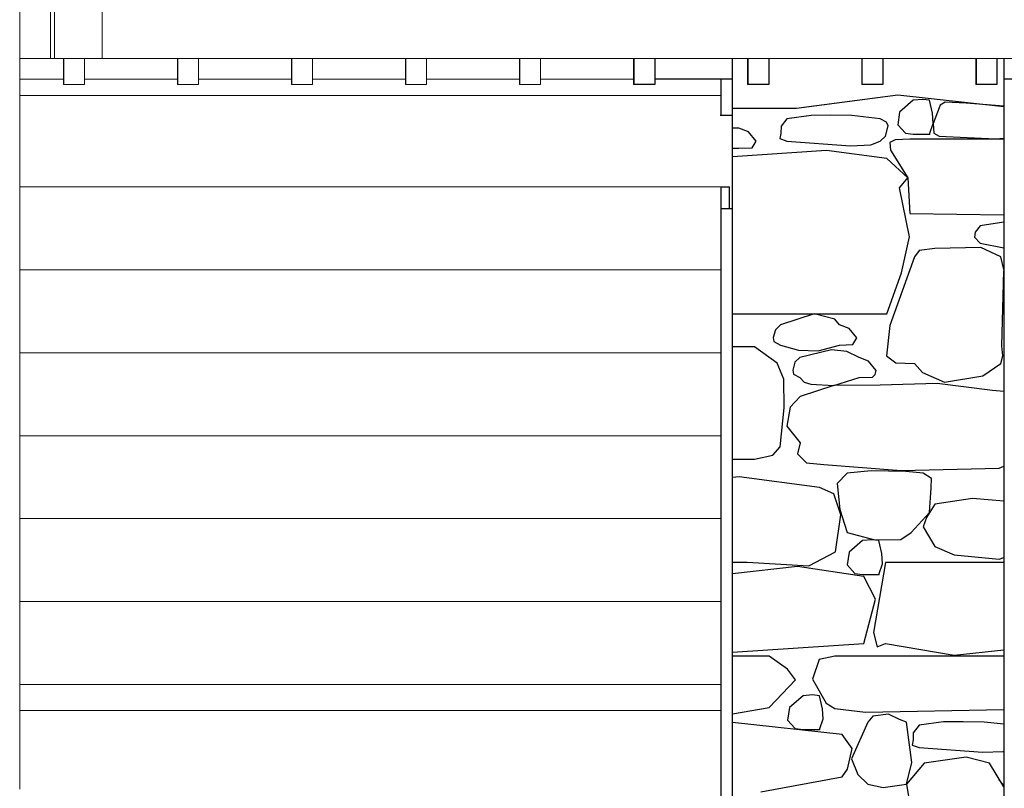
# Model space of a CAD drawing. Extents: x 169645 to 508157, y -5167 to 165945.
# Tile 55 of 130: x 174348 to 176248, y 146754 to 148237. Entities that reach past the tile are written whole.
import ezdxf

# ---------------------------------------------------------------- set-up
doc = ezdxf.new("R2010")
doc.units = 0
doc.header["$MEASUREMENT"] = 0
for name, color, linetype in [('Brise Soleil', 7, 'Continuous'), ('Escalier', 7, 'Continuous'), ('Maillage', 7, 'Continuous'), ('Murs  Pierre', 7, 'Continuous'), ('Murs Périphériques', 7, 'Continuous'), ('Toiture Terrasse', 7, 'Continuous')]:
    doc.layers.add(name, color=color, linetype=linetype)

msp = doc.modelspace()

# ---------------------------------------------------------------- linework, layer by layer
at = {"layer": 'Brise Soleil', "linetype": 'Continuous', "lineweight": 20}
for p, q in [((174407.6, 148162.3), (174407.6, 148312.3)), ((174415.7, 148162.3), (174415.7, 148312.3)), ((174507.8, 148162.3), (174507.8, 148312.3)), ((174348.4, 148162.3), (174407.6, 148162.3)), ((174407.6, 148162.3), (174415.7, 148162.3)), ((174415.7, 148162.3), (174507.8, 148162.3)), ((174433, 148162.3), (174433, 148112.3)), ((174433.6, 148162.3), (174433.6, 148112.3)), ((174473.6, 148162.3), (174473.6, 148112.3)), ((174507.8, 148162.3), (181565, 148162.3)), ((174653, 148162.3), (174653, 148112.3)), ((174653.6, 148162.3), (174653.6, 148112.3)), ((174693.6, 148162.3), (174693.6, 148112.3)), ((174873, 148162.3), (174873, 148112.3)), ((174873.6, 148162.3), (174873.6, 148112.3)), ((174913.6, 148162.3), (174913.6, 148112.3)), ((175093, 148162.3), (175093, 148112.3)), ((175093.6, 148162.3), (175093.6, 148112.3)), ((175133.6, 148162.3), (175133.6, 148112.3)), ((175313, 148162.3), (175313, 148112.3)), ((175313.6, 148162.3), (175313.6, 148112.3)), ((175353.6, 148162.3), (175353.6, 148112.3)), ((174433.6, 148112.3), (174433, 148112.3)), ((174473.6, 148112.3), (174433.6, 148112.3)), ((174653.6, 148112.3), (174653, 148112.3)), ((174693.6, 148112.3), (174653.6, 148112.3)), ((174873.6, 148112.3), (174873, 148112.3)), ((174913.6, 148112.3), (174873.6, 148112.3)), ((175093.6, 148112.3), (175093, 148112.3)), ((175133.6, 148112.3), (175093.6, 148112.3)), ((175313.6, 148112.3), (175313, 148112.3)), ((175353.6, 148112.3), (175313.6, 148112.3))]:
    msp.add_line(p, q, dxfattribs=at)
at = {"layer": 'Brise Soleil'}
for p, q in [((175533, 148162.3), (175533, 148112.3)), ((175533.6, 148162.3), (175533.6, 148112.3)), ((175573.6, 148162.3), (175573.6, 148112.3)), ((175753, 148162.3), (175753, 148112.3)), ((175753.6, 148162.3), (175753.6, 148112.3)), ((175793.6, 148162.3), (175793.6, 148112.3)), ((175973, 148162.3), (175973, 148112.3)), ((175973.6, 148162.3), (175973.6, 148112.3)), ((176013.6, 148162.3), (176013.6, 148112.3)), ((176193, 148162.3), (176193, 148112.3)), ((176193.6, 148162.3), (176193.6, 148112.3)), ((176233.6, 148162.3), (176233.6, 148112.3)), ((175533.6, 148112.3), (175533, 148112.3)), ((175573.6, 148112.3), (175533.6, 148112.3)), ((175753.6, 148112.3), (175753, 148112.3)), ((175793.6, 148112.3), (175753.6, 148112.3)), ((175973.6, 148112.3), (175973, 148112.3)), ((176013.6, 148112.3), (175973.6, 148112.3)), ((176193.6, 148112.3), (176193, 148112.3)), ((176233.6, 148112.3), (176193.6, 148112.3))]:
    msp.add_line(p, q, dxfattribs=at)
at = {"layer": 'Escalier'}
for p, q in [((175702, 148090.9), (175702, 148122.4)), ((175702, 148052.4), (175702, 148090.9)), ((175702, 147754.5), (175702, 147914.5)), ((175702, 147594.5), (175702, 147754.5)), ((175702, 147434.5), (175702, 147594.5)), ((175702, 147274.5), (175702, 147434.5)), ((175702, 147114.5), (175702, 147274.5)), ((175702, 146954.5), (175702, 147114.5)), ((175702, 146904.5), (175702, 146954.5)), ((175702, 145545.7), (175702, 146904.5))]:
    msp.add_line(p, q, dxfattribs=at)
at = {"layer": 'Escalier', "linetype": 'Continuous', "lineweight": 20}
for p, q in [((174348.4, 148090.9), (175702, 148090.9)), ((174348.4, 147914.5), (175702, 147914.5)), ((174348.4, 147754.5), (175702, 147754.5)), ((174348.4, 147594.5), (175702, 147594.5)), ((174348.4, 147434.5), (175702, 147434.5)), ((174348.4, 147274.5), (175702, 147274.5)), ((174348.4, 147114.5), (175702, 147114.5)), ((174348.4, 146954.5), (175702, 146954.5))]:
    msp.add_line(p, q, dxfattribs=at)
at = {"layer": 'Maillage'}
for p, q in [((175723.6, 148052.4), (175699.8, 148052.4)), ((175723.6, 147872.4), (175702, 147872.4))]:
    msp.add_line(p, q, dxfattribs=at)
at = {"layer": 'Murs  Pierre'}
for p, q in [((175723.6, 144952.4), (175723.6, 148162.3)), ((176247.2, 148162.3), (176247.2, 144952.4)), ((175847.1, 148066.5), (176042.5, 148092.2)), ((175861.1, 148068.3), (176042.5, 148092.2)), ((176042.5, 148092.2), (176247.2, 148070)), ((176042.5, 148092.2), (176247.2, 148070)), ((176072.3, 148081.8), (176046.2, 148059.1)), ((176072.3, 148081.8), (176056.5, 148068.1)), ((176090.7, 148083.4), (176072.3, 148081.8)), ((176090.7, 148083.4), (176072.3, 148081.8)), ((176103.9, 148081.8), (176090.7, 148083.4)), ((176103.9, 148081.8), (176090.7, 148083.4)), ((176109.7, 148056.7), (176103.9, 148081.8)), ((176109.7, 148056.7), (176103.9, 148081.8)), ((176122.7, 148067.2), (176110.9, 148037.1)), ((176122.7, 148067.2), (176110.9, 148037.1)), ((176124.5, 148072.5), (176122.7, 148067.2)), ((176124.5, 148072.5), (176122.7, 148067.2)), ((176134.2, 148078), (176124.5, 148072.5)), ((176134.2, 148078), (176124.5, 148072.5)), ((176174.9, 148076.3), (176134.2, 148078)), ((176174.9, 148076.3), (176134.2, 148078)), ((176247.2, 148070.2), (176174.9, 148076.3)), ((176247.2, 148070.2), (176174.9, 148076.3)), ((175723.6, 148066.9), (175847.1, 148066.5)), ((175723.6, 148066.9), (175818.9, 148066.6)), ((175875.8, 148052.5), (175828.6, 148046.3)), ((175875.8, 148052.5), (175866.4, 148051.3)), ((175913.4, 148052.8), (175875.8, 148052.5)), ((175913.4, 148052.8), (175875.8, 148052.5)), ((175954.2, 148052.4), (175913.4, 148052.8)), ((175954.2, 148052.4), (175913.4, 148052.8)), ((176008.8, 148046.3), (175954.2, 148052.4)), ((176008.8, 148046.3), (175954.2, 148052.4)), ((176046.2, 148059.1), (176042.5, 148034.6)), ((176046.2, 148059.1), (176042.5, 148034.6)), ((176046.3, 148059.2), (176046.2, 148059.1)), ((176110.9, 148037.1), (176109.7, 148056.7)), ((176110.9, 148037.1), (176109.7, 148056.7)), ((175817.5, 148031.8), (175817.1, 148017.9)), ((175817.5, 148031.8), (175817.1, 148017.9)), ((175828.6, 148046.3), (175817.5, 148031.8)), ((175828.6, 148046.3), (175817.5, 148031.8)), ((175837.9, 148047.5), (175828.6, 148046.3)), ((176020.6, 148039.9), (176008.8, 148046.3)), ((176020.6, 148039.9), (176008.8, 148046.3)), ((176018.7, 148012.3), (176024, 148032.2)), ((176018.7, 148012.3), (176024, 148032.2)), ((176024, 148032.2), (176020.6, 148039.9)), ((176024, 148032.2), (176020.6, 148039.9)), ((176042.5, 148034.6), (176057.3, 148018.4)), ((176042.5, 148034.6), (176057.3, 148018.4)), ((176103.9, 148016.4), (176110.9, 148037.1)), ((176103.9, 148016.4), (176110.9, 148037.1)), ((176110.9, 148037.1), (176112.5, 148018.1)), ((176110.9, 148037.1), (176112.5, 148018.1)), ((175736.2, 148028.2), (175723.6, 148028.2)), ((175736.2, 148028.2), (175723.6, 148028.2)), ((175754.7, 148021.2), (175736.2, 148028.2)), ((175754.7, 148021.2), (175736.2, 148028.2)), ((175769.4, 148003.1), (175754.7, 148021.2)), ((175769.4, 148003.1), (175754.7, 148021.2)), ((175817.1, 148017.9), (175815.3, 148008)), ((175817.1, 148017.9), (175815.3, 148008)), ((176008.8, 148003.1), (176018.7, 148012.3)), ((176008.8, 148003.1), (176018.7, 148012.3)), ((176057.3, 148018.4), (176072.3, 148016.4)), ((176057.3, 148018.4), (176072.3, 148016.4)), ((176072.3, 148016.4), (176103.9, 148016.4)), ((176072.3, 148016.4), (176103.9, 148016.4)), ((176112.5, 148018.1), (176122.7, 148012.3)), ((176112.5, 148018.1), (176122.7, 148012.3)), ((176122.7, 148012.3), (176231.3, 148007.6)), ((176122.7, 148012.3), (176231.3, 148007.6)), ((175761.9, 147990.2), (175769.4, 148003.1)), ((175761.9, 147990.2), (175769.4, 148003.1)), ((175815.3, 148008), (175828.6, 148003.1)), ((175815.3, 148008), (175828.6, 148003.1)), ((175828.6, 148003.1), (175951.5, 147994.1)), ((175828.6, 148003.1), (175951.5, 147994.1)), ((175951.5, 147994.1), (175990.9, 147995.6)), ((175951.5, 147994.1), (175990.9, 147995.6)), ((175990.9, 147995.6), (176008.8, 148003.1)), ((175990.9, 147995.6), (176008.8, 148003.1)), ((176037.8, 148005.7), (176027.5, 148000.2)), ((176037.8, 148005.7), (176027.5, 148000.2)), ((176027.5, 148000.2), (176028.3, 147985.6)), ((176027.5, 148000.2), (176028.3, 147985.6)), ((176065.6, 148007.1), (176037.8, 148005.7)), ((176065.6, 148007.1), (176037.8, 148005.7)), ((176247.2, 148007.1), (176065.6, 148007.1)), ((176247.2, 148007.1), (176065.6, 148007.1)), ((176231.3, 148007.6), (176247.2, 148009)), ((176231.3, 148007.6), (176247.2, 148009)), ((175723.6, 147989.3), (175736.2, 147989.3)), ((175723.6, 147989.3), (175736.2, 147989.3)), ((175905.2, 147984.6), (175723.6, 147972.9)), ((175905.2, 147984.6), (175723.6, 147972.9)), ((175736.2, 147989.3), (175761.9, 147990.2)), ((175736.2, 147989.3), (175761.9, 147990.2)), ((176021.4, 147969.5), (175905.2, 147984.6)), ((176021.4, 147969.5), (175905.2, 147984.6)), ((176028.3, 147985.6), (176061.8, 147932.4)), ((176028.3, 147985.6), (176061.8, 147932.4)), ((176061.8, 147932.4), (176021.4, 147969.5)), ((176061.8, 147932.4), (176021.4, 147969.5)), ((176045.9, 147912.9), (176061.8, 147932.4)), ((176045.9, 147912.9), (176061.8, 147932.4)), ((176061.8, 147932.4), (176065.6, 147863.2)), ((176061.8, 147932.4), (176065.6, 147863.2)), ((176065.4, 147818.4), (176045.9, 147912.9)), ((176065.4, 147818.4), (176045.9, 147912.9)), ((176065.6, 147863.2), (176247.2, 147860.9)), ((176065.6, 147863.2), (176247.2, 147860.9)), ((176201.6, 147839.4), (176192.2, 147827.3)), ((176201.6, 147839.4), (176192.2, 147827.3)), ((176247.2, 147846.5), (176201.6, 147839.4)), ((176247.2, 147846.5), (176201.6, 147839.4)), ((176192.2, 147827.3), (176191, 147817.5)), ((176192.2, 147827.3), (176191, 147817.5)), ((176049.9, 147748.7), (176065.4, 147818.4)), ((176049.9, 147748.7), (176065.4, 147818.4)), ((176191, 147817.5), (176201.6, 147805.8)), ((176191, 147817.5), (176201.6, 147805.8)), ((176201.6, 147805.8), (176247.2, 147796.8)), ((176201.6, 147805.8), (176247.2, 147796.8)), ((176083.7, 147791.8), (176074.8, 147780)), ((176083.7, 147791.8), (176074.8, 147780)), ((176114.3, 147795.5), (176083.7, 147791.8)), ((176114.3, 147795.5), (176083.7, 147791.8)), ((176202.9, 147798), (176114.3, 147795.5)), ((176202.9, 147798), (176114.3, 147795.5)), ((176241.2, 147780), (176202.9, 147798)), ((176241.2, 147780), (176202.9, 147798)), ((176074.8, 147780), (176027.3, 147647.2)), ((176074.8, 147780), (176027.3, 147647.2)), ((176247.2, 147755.5), (176241.2, 147780)), ((176247.2, 147755.5), (176241.2, 147780)), ((176021.4, 147669.8), (176049.9, 147748.7)), ((176021.4, 147669.8), (176049.9, 147748.7)), ((176243.4, 147608.2), (176247.2, 147752.5)), ((176243.4, 147608.2), (176247.2, 147752.5)), ((175723.6, 147669.8), (176021.4, 147669.8)), ((175723.6, 147669.8), (176021.4, 147669.8)), ((175881.6, 147669.7), (175816.1, 147648.3)), ((175881.6, 147669.7), (175816.1, 147648.3)), ((175921.3, 147659.3), (175881.6, 147669.7)), ((175921.3, 147659.3), (175881.6, 147669.7)), ((175930.3, 147648.3), (175921.3, 147659.3)), ((175930.3, 147648.3), (175921.3, 147659.3)), ((175806.6, 147639.1), (175802.5, 147623.8)), ((175806.6, 147639.1), (175802.5, 147623.8)), ((175816.1, 147648.3), (175806.6, 147639.1)), ((175816.1, 147648.3), (175806.6, 147639.1)), ((175948.7, 147641.3), (175930.3, 147648.3)), ((175948.7, 147641.3), (175930.3, 147648.3)), ((175963.4, 147623.2), (175948.7, 147641.3)), ((175963.4, 147623.2), (175948.7, 147641.3)), ((176027.3, 147647.2), (176020.7, 147588.9)), ((176027.3, 147647.2), (176020.7, 147588.9)), ((175802.5, 147623.8), (175803.6, 147616.3)), ((175802.5, 147623.8), (175803.6, 147616.3)), ((175803.6, 147616.3), (175816.1, 147609.3)), ((175803.6, 147616.3), (175816.1, 147609.3)), ((175956, 147610.3), (175963.4, 147623.2)), ((175956, 147610.3), (175963.4, 147623.2)), ((175765.9, 147605.8), (175723.6, 147605.8)), ((175765.9, 147605.8), (175723.6, 147605.8)), ((175810.1, 147574.4), (175765.9, 147605.8)), ((175810.1, 147574.4), (175765.9, 147605.8)), ((175816.1, 147609.3), (175850.9, 147599.9)), ((175816.1, 147609.3), (175850.9, 147599.9)), ((175850.9, 147599.9), (175888.9, 147598.4)), ((175850.9, 147599.9), (175888.9, 147598.4)), ((175915, 147600.4), (175853.7, 147585.6)), ((175915, 147600.4), (175853.7, 147585.6)), ((175888.9, 147598.4), (175930.3, 147609.3)), ((175888.9, 147598.4), (175930.3, 147609.3)), ((175944.2, 147597.2), (175915, 147600.4)), ((175944.2, 147597.2), (175915, 147600.4)), ((175930.3, 147609.3), (175956, 147610.3)), ((175930.3, 147609.3), (175956, 147610.3)), ((175967.9, 147585.6), (175944.2, 147597.2)), ((175967.9, 147585.6), (175944.2, 147597.2)), ((176245.4, 147588.4), (176243.4, 147608.2)), ((176245.4, 147588.4), (176243.4, 147608.2)), ((175823.1, 147543.9), (175810.1, 147574.4)), ((175823.1, 147543.9), (175810.1, 147574.4)), ((175844.2, 147576.4), (175840.2, 147561.1)), ((175844.2, 147576.4), (175840.2, 147561.1)), ((175853.7, 147585.6), (175844.2, 147576.4)), ((175853.7, 147585.6), (175844.2, 147576.4)), ((175986.4, 147578.6), (175967.9, 147585.6)), ((175986.4, 147578.6), (175967.9, 147585.6)), ((176001.1, 147560.5), (175986.4, 147578.6)), ((176001.1, 147560.5), (175986.4, 147578.6)), ((176020.7, 147588.9), (176039.2, 147575.4)), ((176020.7, 147588.9), (176039.2, 147575.4)), ((176039.2, 147575.4), (176074.8, 147574.1)), ((176039.2, 147575.4), (176074.8, 147574.1)), ((176074.8, 147574.1), (176090.1, 147556.4)), ((176074.8, 147574.1), (176090.1, 147556.4)), ((176206.5, 147549.8), (176241.2, 147574.1)), ((176206.5, 147549.8), (176241.2, 147574.1)), ((176241.2, 147574.1), (176245.4, 147588.4)), ((176241.2, 147574.1), (176245.4, 147588.4)), ((175840.2, 147561.1), (175841.2, 147553.6)), ((175840.2, 147561.1), (175841.2, 147553.6)), ((175998.8, 147552.8), (176001.1, 147560.5)), ((175998.8, 147552.8), (176001.1, 147560.5)), ((176090.1, 147556.4), (176133.1, 147537.6)), ((176090.1, 147556.4), (176133.1, 147537.6)), ((175823.3, 147488.2), (175823.1, 147543.9)), ((175823.3, 147488.2), (175823.1, 147543.9)), ((175841.2, 147553.6), (175853.7, 147546.6)), ((175841.2, 147553.6), (175853.7, 147546.6)), ((175853.7, 147546.6), (175861.9, 147537.9)), ((175853.7, 147546.6), (175861.9, 147537.9)), ((175861.9, 147537.9), (175875, 147533.9)), ((175861.9, 147537.9), (175875, 147533.9)), ((175919, 147531.7), (175967.9, 147546.6)), ((175919, 147531.7), (175967.9, 147546.6)), ((175967.9, 147546.6), (175993.6, 147547.6)), ((175967.9, 147546.6), (175993.6, 147547.6)), ((175993.6, 147547.6), (175998.8, 147552.8)), ((175993.6, 147547.6), (175998.8, 147552.8)), ((176118.6, 147535.1), (176008.8, 147531.8)), ((176118.6, 147535.1), (176008.8, 147531.8)), ((176225.3, 147521.9), (176118.6, 147535.1)), ((176225.3, 147521.9), (176118.6, 147535.1)), ((176133.1, 147537.6), (176206.5, 147549.8)), ((176133.1, 147537.6), (176206.5, 147549.8)), ((175919, 147531.7), (175854.4, 147510)), ((175919, 147531.7), (175854.4, 147510)), ((175875, 147533.9), (175919, 147531.7)), ((175875, 147533.9), (175919, 147531.7)), ((176008.8, 147531.8), (175919, 147531.7)), ((176008.8, 147531.8), (175919, 147531.7)), ((176247.2, 147519.9), (176225.3, 147521.9)), ((176247.2, 147519.9), (176225.3, 147521.9)), ((175854.4, 147510), (175834.8, 147489.8)), ((175854.4, 147510), (175834.8, 147489.8)), ((175815.9, 147412.8), (175823.3, 147488.2)), ((175815.9, 147412.8), (175823.3, 147488.2)), ((175834.8, 147489.8), (175828.6, 147452.9)), ((175834.8, 147489.8), (175828.6, 147452.9)), ((175828.6, 147452.9), (175854.4, 147420.9)), ((175828.6, 147452.9), (175854.4, 147420.9)), ((175801.4, 147396.9), (175815.9, 147412.8)), ((175801.4, 147396.9), (175815.9, 147412.8)), ((175854.4, 147420.9), (175849.3, 147399.8)), ((175854.4, 147420.9), (175849.3, 147399.8)), ((175723.6, 147389.3), (175765.9, 147389.3)), ((175723.6, 147389.3), (175765.9, 147389.3)), ((175765.9, 147389.3), (175801.4, 147396.9)), ((175765.9, 147389.3), (175801.4, 147396.9)), ((175849.3, 147399.8), (175866.8, 147382)), ((175849.3, 147399.8), (175866.8, 147382)), ((175866.8, 147382), (175899.7, 147379.2)), ((175866.8, 147382), (175899.7, 147379.2)), ((175899.7, 147379.2), (176049.5, 147367.5)), ((175899.7, 147379.2), (176049.5, 147367.5)), ((175991, 147366.9), (175944.9, 147362.1)), ((175991, 147366.9), (175944.9, 147362.1)), ((176058, 147365.8), (175991, 147366.9)), ((176058, 147365.8), (175991, 147366.9)), ((176049.5, 147367.5), (176238.2, 147372.2)), ((176049.5, 147367.5), (176238.2, 147372.2)), ((176091.6, 147362.1), (176058, 147365.8)), ((176091.6, 147362.1), (176058, 147365.8)), ((176238.2, 147372.2), (176247.2, 147375.5)), ((176238.2, 147372.2), (176247.2, 147375.5)), ((175736.9, 147355.2), (175723.6, 147354)), ((175736.9, 147355.2), (175723.6, 147354)), ((175891.5, 147334.7), (175736.9, 147355.2)), ((175891.5, 147334.7), (175736.9, 147355.2)), ((175944.9, 147362.1), (175926, 147342.6)), ((175944.9, 147362.1), (175926, 147342.6)), ((176107.9, 147352.3), (176091.6, 147362.1)), ((176107.9, 147352.3), (176091.6, 147362.1)), ((176106.8, 147333.7), (176107.9, 147352.3)), ((176106.8, 147333.7), (176107.9, 147352.3)), ((175919.2, 147322.3), (175891.5, 147334.7)), ((175919.2, 147322.3), (175891.5, 147334.7)), ((175926, 147342.6), (175931, 147292.4)), ((175926, 147342.6), (175931, 147292.4)), ((176104, 147286.6), (176106.8, 147333.7)), ((176104, 147286.6), (176106.8, 147333.7)), ((175932.6, 147281.8), (175919.2, 147322.3)), ((175932.6, 147281.8), (175919.2, 147322.3)), ((176186.8, 147313.5), (176114.3, 147302.3)), ((176186.8, 147313.5), (176114.3, 147302.3)), ((176247.2, 147308), (176186.8, 147313.5)), ((176247.2, 147308), (176186.8, 147313.5)), ((175931, 147292.4), (175944.9, 147247.8)), ((175931, 147292.4), (175944.9, 147247.8)), ((176114.3, 147302.3), (176098.1, 147276.8)), ((176114.3, 147302.3), (176098.1, 147276.8)), ((175922.7, 147210.3), (175932.6, 147281.8)), ((175922.7, 147210.3), (175932.6, 147281.8)), ((176068.4, 147247.8), (176104, 147286.6)), ((176068.4, 147247.8), (176104, 147286.6)), ((176098.1, 147276.8), (176091.6, 147258.9)), ((176098.1, 147276.8), (176091.6, 147258.9)), ((176091.6, 147258.9), (176114.3, 147220.5)), ((176091.6, 147258.9), (176114.3, 147220.5)), ((175944.9, 147247.8), (175998.4, 147233.5)), ((175944.9, 147247.8), (175998.4, 147233.5)), ((175974.7, 147232.3), (175948.6, 147209.7)), ((175974.7, 147232.3), (175948.6, 147209.7)), ((175993.1, 147233.9), (175974.7, 147232.3)), ((175993.1, 147233.9), (175974.7, 147232.3)), ((176006.3, 147232.3), (175993.1, 147233.9)), ((176006.3, 147232.3), (175993.1, 147233.9)), ((175998.4, 147233.5), (176048.3, 147234.2)), ((175998.4, 147233.5), (176048.3, 147234.2)), ((176012.1, 147207.3), (176006.3, 147232.3)), ((176012.1, 147207.3), (176006.3, 147232.3)), ((176048.3, 147234.2), (176068.4, 147247.8)), ((176048.3, 147234.2), (176068.4, 147247.8)), ((176114.3, 147220.5), (176151.6, 147205)), ((176114.3, 147220.5), (176151.6, 147205)), ((175871.1, 147183.6), (175922.7, 147210.3)), ((175871.1, 147183.6), (175922.7, 147210.3)), ((175948.6, 147209.7), (175944.9, 147185.2)), ((175948.6, 147209.7), (175944.9, 147185.2)), ((176013.3, 147187.6), (176012.1, 147207.3)), ((176013.3, 147187.6), (176012.1, 147207.3)), ((176151.6, 147205), (176238, 147196.2)), ((176151.6, 147205), (176238, 147196.2)), ((176238, 147196.2), (176247.2, 147199.3)), ((176238, 147196.2), (176247.2, 147199.3)), ((175723.6, 147190.7), (175752.2, 147190.8)), ((175723.6, 147190.7), (175752.2, 147190.8)), ((175848.9, 147182.4), (175723.6, 147168.1)), ((175848.9, 147182.4), (175723.6, 147168.1)), ((175752.2, 147190.8), (175871.1, 147183.6)), ((175752.2, 147190.8), (175871.1, 147183.6)), ((175977.2, 147163), (175848.9, 147182.4)), ((175977.2, 147163), (175848.9, 147182.4)), ((175944.9, 147185.2), (175959.7, 147168.9)), ((175944.9, 147185.2), (175959.7, 147168.9)), ((176018.7, 147190.1), (175995.7, 147054.8)), ((176018.7, 147190.1), (175995.7, 147054.8)), ((176006.3, 147167), (176013.3, 147187.6)), ((176006.3, 147167), (176013.3, 147187.6)), ((176247.2, 147190.1), (176018.7, 147190.1)), ((176247.2, 147190.1), (176018.7, 147190.1)), ((175959.7, 147168.9), (175974.7, 147167)), ((175959.7, 147168.9), (175974.7, 147167)), ((175974.7, 147167), (176006.3, 147167)), ((175974.7, 147167), (176006.3, 147167)), ((175999.5, 147119.4), (175977.2, 147163)), ((175999.5, 147119.4), (175977.2, 147163)), ((175977.2, 147033.7), (175999.5, 147119.4)), ((175977.2, 147033.7), (175999.5, 147119.4)), ((175995.7, 147054.8), (176002.9, 147027.2)), ((175995.7, 147054.8), (176002.9, 147027.2)), ((175723.6, 147016.6), (175977.2, 147033.7)), ((175723.6, 147016.6), (175977.2, 147033.7)), ((176002.9, 147027.2), (176018.7, 147033.7)), ((176002.9, 147027.2), (176018.7, 147033.7)), ((176018.7, 147033.7), (176151.2, 147011.2)), ((176018.7, 147033.7), (176151.2, 147011.2)), ((175794.2, 147009.2), (175723.6, 147009.2)), ((175794.2, 147009.2), (175723.6, 147009.2)), ((175830.2, 146984.1), (175794.2, 147009.2)), ((175830.2, 146984.1), (175794.2, 147009.2)), ((175921, 147009.2), (175891.1, 147002.6)), ((175921, 147009.2), (175891.1, 147002.6)), ((176247.2, 147009.2), (175921, 147009.2)), ((176247.2, 147009.2), (175921, 147009.2)), ((176151.2, 147011.2), (176247.2, 147021.5)), ((176151.2, 147011.2), (176247.2, 147021.5)), ((175845.1, 146963.8), (175830.2, 146984.1)), ((175845.1, 146963.8), (175830.2, 146984.1)), ((175891.1, 147002.6), (175878.4, 146964.7)), ((175891.1, 147002.6), (175878.4, 146964.7)), ((175794.2, 146910.1), (175845.1, 146963.8)), ((175794.2, 146910.1), (175845.1, 146963.8)), ((175878.4, 146964.7), (175904.8, 146918.7)), ((175878.4, 146964.7), (175904.8, 146918.7)), ((175859.8, 146932.7), (175833.8, 146910.1)), ((175859.8, 146932.7), (175833.8, 146910.1)), ((175878.3, 146934.3), (175859.8, 146932.7)), ((175878.3, 146934.3), (175859.8, 146932.7)), ((175891.5, 146932.7), (175878.3, 146934.3)), ((175891.5, 146932.7), (175878.3, 146934.3)), ((175897.3, 146907.6), (175891.5, 146932.7)), ((175897.3, 146907.6), (175891.5, 146932.7)), ((175723.6, 146898), (175794.2, 146910.1)), ((175723.6, 146898), (175794.2, 146910.1)), ((175833.8, 146910.1), (175830.1, 146885.6)), ((175833.8, 146910.1), (175830.1, 146885.6)), ((175904.8, 146918.7), (175921, 146908.2)), ((175904.8, 146918.7), (175921, 146908.2)), ((175921, 146908.2), (175980.1, 146901.1)), ((175921, 146908.2), (175980.1, 146901.1)), ((175898.5, 146888), (175897.3, 146907.6)), ((175898.5, 146888), (175897.3, 146907.6)), ((175980.1, 146901.1), (176247.2, 146906.5)), ((175980.1, 146901.1), (176247.2, 146906.5)), ((175994.7, 146893.5), (175985.1, 146881.8)), ((175994.7, 146893.5), (175985.1, 146881.8)), ((176024.8, 146897.2), (175994.7, 146893.5)), ((176024.8, 146897.2), (175994.7, 146893.5)), ((176046.1, 146887), (176024.8, 146897.2)), ((176046.1, 146887), (176024.8, 146897.2)), ((175935.6, 146858.1), (175723.6, 146881.1)), ((175935.6, 146858.1), (175723.6, 146881.1)), ((175830.1, 146885.6), (175844.8, 146869.3)), ((175830.1, 146885.6), (175844.8, 146869.3)), ((175891.5, 146867.4), (175898.5, 146888)), ((175891.5, 146867.4), (175898.5, 146888)), ((175985.1, 146881.8), (175953.6, 146811.2)), ((175985.1, 146881.8), (175953.6, 146811.2)), ((176059.7, 146881.8), (176046.1, 146887)), ((176059.7, 146881.8), (176046.1, 146887)), ((176069.9, 146804), (176059.7, 146881.8)), ((176069.9, 146804), (176059.7, 146881.8)), ((176083.7, 146876), (176072.6, 146861.5)), ((176083.7, 146876), (176072.6, 146861.5)), ((176131, 146882.2), (176083.7, 146876)), ((176131, 146882.2), (176083.7, 146876)), ((176168.5, 146882.4), (176131, 146882.2)), ((176168.5, 146882.4), (176131, 146882.2)), ((176209.4, 146882.1), (176168.5, 146882.4)), ((176209.4, 146882.1), (176168.5, 146882.4)), ((176247.2, 146877.9), (176209.4, 146882.1)), ((176247.2, 146877.9), (176209.4, 146882.1)), ((175844.8, 146869.3), (175859.8, 146867.4)), ((175844.8, 146869.3), (175859.8, 146867.4)), ((175859.8, 146867.4), (175891.5, 146867.4)), ((175859.8, 146867.4), (175891.5, 146867.4)), ((175954.9, 146831.2), (175935.6, 146858.1)), ((175954.9, 146831.2), (175935.6, 146858.1)), ((176072.6, 146861.5), (176072.2, 146847.5)), ((176072.6, 146861.5), (176072.2, 146847.5)), ((176072.2, 146847.5), (176070.4, 146837.7)), ((176072.2, 146847.5), (176070.4, 146837.7)), ((176070.4, 146837.7), (176083.7, 146832.8)), ((176070.4, 146837.7), (176083.7, 146832.8)), ((176083.7, 146832.8), (176206.7, 146823.7)), ((176083.7, 146832.8), (176206.7, 146823.7)), ((175945.6, 146791.2), (175954.9, 146831.2)), ((175945.6, 146791.2), (175954.9, 146831.2)), ((176174.8, 146814.5), (176093.3, 146802.6)), ((176174.8, 146814.5), (176093.3, 146802.6)), ((176219.4, 146802.6), (176174.8, 146814.5)), ((176219.4, 146802.6), (176174.8, 146814.5)), ((176206.7, 146823.7), (176246.1, 146825.3)), ((176206.7, 146823.7), (176246.1, 146825.3)), ((176246.1, 146825.3), (176247.2, 146825.8)), ((176246.1, 146825.3), (176247.2, 146825.8)), ((175953.6, 146811.2), (175965.3, 146780.6)), ((175953.6, 146811.2), (175965.3, 146780.6)), ((176059.7, 146762.4), (176069.9, 146804)), ((176059.7, 146762.4), (176069.9, 146804)), ((176093.3, 146802.6), (176059.7, 146762.4)), ((176093.3, 146802.6), (176059.7, 146762.4)), ((176247.2, 146757.1), (176219.4, 146802.6)), ((176247.2, 146757.1), (176219.4, 146802.6)), ((175778.7, 146747.1), (175935.6, 146776.2)), ((175778.7, 146747.1), (175935.6, 146776.2)), ((175935.6, 146776.2), (175945.6, 146791.2)), ((175935.6, 146776.2), (175945.6, 146791.2)), ((175965.3, 146780.6), (175985.1, 146762.4)), ((175965.3, 146780.6), (175985.1, 146762.4)), ((175985.1, 146762.4), (176014.4, 146755.9)), ((175985.1, 146762.4), (176014.4, 146755.9)), ((176014.4, 146755.9), (176059.7, 146762.4)), ((176014.4, 146755.9), (176059.7, 146762.4)), ((176059.7, 146762.4), (176070.8, 146689.9)), ((176059.7, 146762.4), (176070.8, 146689.9)), ((176237.4, 146770.8), (176247.2, 146760.1)), ((176237.4, 146770.8), (176247.2, 146760.1))]:
    msp.add_line(p, q, dxfattribs=at)
for p in [(176103.9, 148016.4), (176103.9, 148016.4), (176006.3, 147167), (176006.3, 147167), (175891.5, 146867.4), (175891.5, 146867.4)]:
    msp.add_point(p, dxfattribs=at)
at = {"layer": 'Murs Périphériques', "linetype": 'Continuous', "lineweight": 20}
for p, q in [((174348.4, 148672.4), (174348.4, 146752.4)), ((174433, 148122.4), (174348.4, 148122.4)), ((174653, 148122.4), (174473.6, 148122.4)), ((174873, 148122.4), (174693.6, 148122.4)), ((175093, 148122.4), (174913.6, 148122.4)), ((175313, 148122.4), (175133.6, 148122.4)), ((175533, 148122.4), (175353.6, 148122.4))]:
    msp.add_line(p, q, dxfattribs=at)
at = {"layer": 'Murs Périphériques'}
for p, q in [((175723.6, 148122.4), (175573.6, 148122.4)), ((176413, 148122.4), (176247.2, 148122.4))]:
    msp.add_line(p, q, dxfattribs=at)
at = {"layer": 'Toiture Terrasse'}
for p in [(175702, 147914.5), (175718, 147872.6)]:
    msp.add_line(p, (175718, 147914.5), dxfattribs=at)
at = {"layer": 'Toiture Terrasse', "linetype": 'Continuous', "lineweight": 20}
msp.add_line((175702, 146904.5), (174348.4, 146904.6), dxfattribs=at)

doc.saveas('drawing.dxf')
